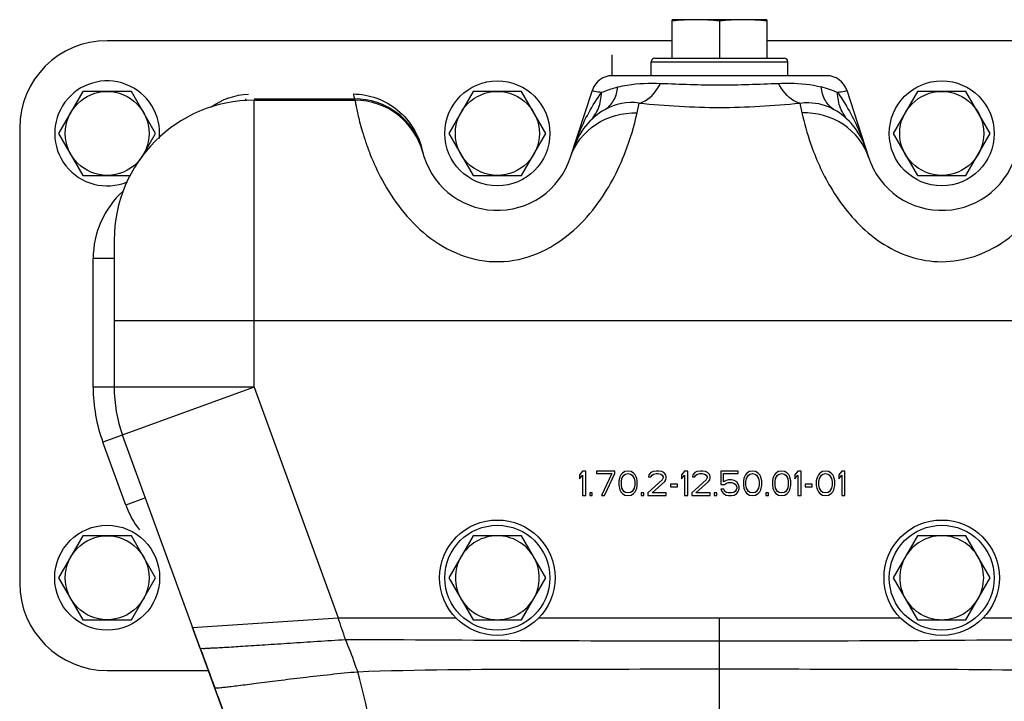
# Model space of a CAD drawing. Header units: millimetres. Extents: x 0 to 1189, y 0 to 841.
# Tile 171 of 173: x 978.99 to 990.25, y 564.41 to 572.2. Entities that reach past the tile are written whole.
import ezdxf

# ---------------------------------------------------------------- set-up
doc = ezdxf.new("R2010")
doc.units = ezdxf.units.MM
doc.header["$LTSCALE"] = 65.395
for name, color, linetype in [('1707_125001_01_PBL576', 7, 'CONTINUOUS'), ('1937_122000_06_SIMPLE1_A_ABL612', 7, 'CONTINUOUS'), ('1937_122000_06_SIMPLE1_T1_A_PBL613', 7, 'CONTINUOUS'), ('32067_000000_TLKGS_MARKETING_ABL609', 7, 'CONTINUOUS'), ('32067_030000_TLKGS_V_ABL610', 7, 'CONTINUOUS'), ('32067_100000_TLKGS_V_ABL611', 7, 'CONTINUOUS'), ('6M32E_GENSET_VERROHRUNG_ABL487', 7, 'CONTINUOUS'), ('D910-G1A_PBL631', 7, 'CONTINUOUS'), ('D931_1-M16X170_PBL621', 7, 'CONTINUOUS'), ('D931_1-M16X170_PBL622', 7, 'CONTINUOUS'), ('D933-M16X40_PBL620', 7, 'CONTINUOUS'), ('D933-M16X40_PBL628', 7, 'CONTINUOUS'), ('D933-M16X40_PBL629', 7, 'CONTINUOUS'), ('D933-M16X40_PBL630', 7, 'CONTINUOUS'), ('links_3_VBL484', 7, 'CONTINUOUS'), ('N6003-17X30-5_PBL1909', 7, 'CONTINUOUS'), ('N6003-17X30-5_PBL1910', 7, 'CONTINUOUS'), ('N6003-17X30-5_PBL1911', 7, 'CONTINUOUS'), ('N6003-17X30-5_PBL1914', 7, 'CONTINUOUS'), ('N6003-18_5X30-8_PBL1912', 7, 'CONTINUOUS'), ('N6003-18_5X30-8_PBL1913', 7, 'CONTINUOUS')]:
    doc.layers.add(name, color=color, linetype=linetype)

# ---------------------------------------------------------------- blocks, each defined once
blk = doc.blocks.new('1707_125001_01_PBL576', base_point=(986.096, 565.681))
at = {"layer": '1707_125001_01_PBL576', "color": 9, "linetype": 'Continuous'}
for p, q in [((985.767, 571.561), (985.767, 571.801)), ((981.673, 571.296), (982.819, 571.296)), ((981.673, 568), (981.673, 571.281)), ((986.05, 571.135), (986.075, 571.247)), ((987.91, 571.247), (987.935, 571.135)), ((980.073, 569.47), (979.833, 569.47)), ((979.833, 568), (979.833, 569.47)), ((980.073, 568.761), (991.473, 568.761)), ((981.673, 568), (979.833, 568)), ((981.673, 568), (979.943, 567.371)), ((981.673, 568), (982.633, 565.361)), ((980.206, 566.65), (979.943, 567.371)), ((980.431, 566.733), (980.206, 566.65)), ((980.97, 565.251), (982.633, 565.361)), ((982.633, 565.361), (983.979, 565.361)), ((984.926, 565.361), (989.059, 565.361)), ((986.993, 560.441), (986.993, 565.361)), ((990.006, 565.361), (991.352, 565.361)), ((981.22, 564.565), (981.224, 564.561))]:
    blk.add_line(p, q, dxfattribs=at)
at = {"layer": '1707_125001_01_PBL576', "color": 7, "linetype": 'Continuous'}
for p, q in [((988.218, 571.561), (985.767, 571.561)), ((985.289, 570.629), (985.539, 571.395)), ((988.446, 571.395), (988.696, 570.629)), ((981.673, 571.281), (982.826, 571.281)), ((983.594, 570.708), (983.597, 570.695)), ((983.6, 570.681), (983.6, 570.681)), ((980.073, 569.681), (980.073, 568)), ((982.211, 561.844), (980.169, 567.453)), ((985.428, 567.041), (985.393, 566.999)), ((985.463, 567.041), (985.428, 567.041)), ((985.463, 566.761), (985.463, 567.041)), ((985.795, 567.041), (985.585, 567.041)), ((985.585, 567.041), (985.585, 567.011)), ((985.795, 567.011), (985.795, 567.041)), ((985.912, 567.035), (985.883, 567.017)), ((985.947, 567.041), (985.912, 567.035)), ((985.982, 567.035), (985.947, 567.041)), ((986.011, 567.017), (985.982, 567.035)), ((986.233, 567.035), (986.209, 567.023)), ((986.273, 567.041), (986.233, 567.035)), ((986.297, 567.041), (986.273, 567.041)), ((986.332, 567.035), (986.297, 567.041)), ((986.355, 567.023), (986.332, 567.035)), ((986.594, 567.041), (986.559, 566.999)), ((986.629, 567.041), (986.594, 567.041)), ((986.629, 566.761), (986.629, 567.041)), ((986.734, 567.035), (986.711, 567.023)), ((986.775, 567.041), (986.734, 567.035)), ((986.798, 567.041), (986.775, 567.041)), ((986.833, 567.035), (986.798, 567.041)), ((986.857, 567.023), (986.833, 567.035)), ((987.207, 567.041), (987.008, 567.041)), ((987.008, 567.041), (987.008, 566.886)), ((987.207, 567.011), (987.207, 567.041)), ((987.335, 567.035), (987.306, 567.017)), ((987.37, 567.041), (987.335, 567.035)), ((987.405, 567.035), (987.37, 567.041)), ((987.434, 567.017), (987.405, 567.035)), ((987.668, 567.035), (987.638, 567.017)), ((987.703, 567.041), (987.668, 567.035)), ((987.738, 567.035), (987.703, 567.041)), ((987.767, 567.017), (987.738, 567.035)), ((987.889, 567.041), (987.854, 566.999)), ((987.924, 567.041), (987.889, 567.041)), ((987.924, 566.761), (987.924, 567.041)), ((988.169, 567.035), (988.14, 567.017)), ((988.204, 567.041), (988.169, 567.035)), ((988.239, 567.035), (988.204, 567.041)), ((988.268, 567.017), (988.239, 567.035)), ((988.391, 567.041), (988.356, 566.999)), ((988.426, 567.041), (988.391, 567.041)), ((988.426, 566.761), (988.426, 567.041)), ((985.393, 566.999), (985.393, 566.951)), ((985.393, 566.951), (985.428, 566.993)), ((985.428, 566.993), (985.428, 566.761)), ((985.585, 567.011), (985.76, 567.011)), ((985.76, 567.011), (985.643, 566.761)), ((985.678, 566.761), (985.795, 567.011)), ((985.848, 566.957), (985.842, 566.928)), ((985.842, 566.928), (985.842, 566.874)), ((985.853, 566.975), (985.848, 566.957)), ((985.865, 566.999), (985.853, 566.975)), ((985.883, 567.017), (985.865, 566.999)), ((985.871, 566.922), (985.877, 566.957)), ((985.871, 566.88), (985.871, 566.922)), ((985.877, 566.957), (985.9, 566.993)), ((985.9, 566.993), (985.918, 567.005)), ((985.918, 567.005), (985.947, 567.011)), ((985.947, 567.011), (985.976, 567.005)), ((985.976, 567.005), (985.993, 566.993)), ((985.993, 566.993), (986.017, 566.957)), ((986.028, 566.999), (986.011, 567.017)), ((986.017, 566.957), (986.023, 566.922)), ((986.023, 566.922), (986.023, 566.88)), ((986.04, 566.975), (986.028, 566.999)), ((986.046, 566.957), (986.04, 566.975)), ((986.052, 566.928), (986.046, 566.957)), ((986.052, 566.874), (986.052, 566.928)), ((986.338, 566.939), (986.174, 566.791)), ((986.186, 566.999), (986.18, 566.975)), ((986.18, 566.975), (986.209, 566.975)), ((986.209, 567.023), (986.186, 566.999)), ((986.209, 566.975), (986.221, 566.993)), ((986.221, 566.993), (986.238, 567.005)), ((986.221, 566.791), (986.367, 566.922)), ((986.238, 567.005), (986.268, 567.011)), ((986.268, 567.011), (986.291, 567.011)), ((986.291, 567.011), (986.32, 567.005)), ((986.32, 567.005), (986.338, 566.993)), ((986.338, 566.993), (986.349, 566.975)), ((986.349, 566.963), (986.338, 566.939)), ((986.349, 566.975), (986.349, 566.963)), ((986.378, 566.999), (986.355, 567.023)), ((986.367, 566.922), (986.378, 566.939)), ((986.384, 566.975), (986.378, 566.999)), ((986.378, 566.939), (986.384, 566.963)), ((986.384, 566.963), (986.384, 566.975)), ((986.559, 566.999), (986.559, 566.951)), ((986.559, 566.951), (986.594, 566.993)), ((986.594, 566.993), (986.594, 566.761)), ((986.839, 566.939), (986.676, 566.791)), ((986.688, 566.999), (986.682, 566.975)), ((986.682, 566.975), (986.711, 566.975)), ((986.711, 567.023), (986.688, 566.999)), ((986.711, 566.975), (986.723, 566.993)), ((986.723, 566.993), (986.74, 567.005)), ((986.723, 566.791), (986.868, 566.922)), ((986.74, 567.005), (986.769, 567.011)), ((986.769, 567.011), (986.793, 567.011)), ((986.793, 567.011), (986.822, 567.005)), ((986.822, 567.005), (986.839, 566.993)), ((986.839, 566.993), (986.851, 566.975)), ((986.851, 566.963), (986.839, 566.939)), ((986.851, 566.975), (986.851, 566.963)), ((986.88, 566.999), (986.857, 567.023)), ((986.868, 566.922), (986.88, 566.939)), ((986.886, 566.975), (986.88, 566.999)), ((986.88, 566.939), (986.886, 566.963)), ((986.886, 566.963), (986.886, 566.975)), ((987.038, 567.011), (987.207, 567.011)), ((987.038, 566.916), (987.038, 567.011)), ((987.067, 566.934), (987.038, 566.916)), ((987.096, 566.939), (987.067, 566.934)), ((987.131, 566.939), (987.096, 566.939)), ((987.16, 566.934), (987.131, 566.939)), ((987.189, 566.916), (987.16, 566.934)), ((987.207, 566.892), (987.189, 566.916)), ((987.271, 566.957), (987.265, 566.928)), ((987.265, 566.928), (987.265, 566.874)), ((987.277, 566.975), (987.271, 566.957)), ((987.288, 566.999), (987.277, 566.975)), ((987.306, 567.017), (987.288, 566.999)), ((987.294, 566.922), (987.3, 566.957)), ((987.294, 566.88), (987.294, 566.922)), ((987.3, 566.957), (987.323, 566.993)), ((987.323, 566.993), (987.341, 567.005)), ((987.341, 567.005), (987.37, 567.011)), ((987.37, 567.011), (987.399, 567.005)), ((987.399, 567.005), (987.417, 566.993)), ((987.417, 566.993), (987.44, 566.957)), ((987.452, 566.999), (987.434, 567.017)), ((987.44, 566.957), (987.446, 566.922)), ((987.446, 566.922), (987.446, 566.88)), ((987.463, 566.975), (987.452, 566.999)), ((987.469, 566.957), (987.463, 566.975)), ((987.475, 566.928), (987.469, 566.957)), ((987.475, 566.874), (987.475, 566.928)), ((987.603, 566.957), (987.598, 566.928)), ((987.598, 566.928), (987.598, 566.874)), ((987.609, 566.975), (987.603, 566.957)), ((987.621, 566.999), (987.609, 566.975)), ((987.638, 567.017), (987.621, 566.999)), ((987.627, 566.922), (987.633, 566.957)), ((987.627, 566.88), (987.627, 566.922)), ((987.633, 566.957), (987.656, 566.993)), ((987.656, 566.993), (987.673, 567.005)), ((987.673, 567.005), (987.703, 567.011)), ((987.703, 567.011), (987.732, 567.005)), ((987.732, 567.005), (987.749, 566.993)), ((987.749, 566.993), (987.773, 566.957)), ((987.784, 566.999), (987.767, 567.017)), ((987.773, 566.957), (987.778, 566.922)), ((987.778, 566.922), (987.778, 566.88)), ((987.796, 566.975), (987.784, 566.999)), ((987.802, 566.957), (987.796, 566.975)), ((987.808, 566.928), (987.802, 566.957)), ((987.808, 566.874), (987.808, 566.928)), ((987.854, 566.999), (987.854, 566.951)), ((987.854, 566.951), (987.889, 566.993)), ((987.889, 566.993), (987.889, 566.761)), ((988.105, 566.957), (988.099, 566.928)), ((988.099, 566.928), (988.099, 566.874)), ((988.111, 566.975), (988.105, 566.957)), ((988.123, 566.999), (988.111, 566.975)), ((988.14, 567.017), (988.123, 566.999)), ((988.128, 566.922), (988.134, 566.957)), ((988.128, 566.88), (988.128, 566.922)), ((988.134, 566.957), (988.158, 566.993)), ((988.158, 566.993), (988.175, 567.005)), ((988.175, 567.005), (988.204, 567.011)), ((988.204, 567.011), (988.233, 567.005)), ((988.233, 567.005), (988.251, 566.993)), ((988.251, 566.993), (988.274, 566.957)), ((988.286, 566.999), (988.268, 567.017)), ((988.274, 566.957), (988.28, 566.922)), ((988.28, 566.922), (988.28, 566.88)), ((988.298, 566.975), (988.286, 566.999)), ((988.303, 566.957), (988.298, 566.975)), ((988.309, 566.928), (988.303, 566.957)), ((988.309, 566.874), (988.309, 566.928)), ((988.356, 566.999), (988.356, 566.951)), ((988.356, 566.951), (988.391, 566.993)), ((988.391, 566.993), (988.391, 566.761)), ((985.842, 566.874), (985.848, 566.844)), ((985.848, 566.844), (985.853, 566.826)), ((985.853, 566.826), (985.865, 566.802)), ((985.865, 566.802), (985.883, 566.785)), ((985.877, 566.844), (985.871, 566.88)), ((985.9, 566.808), (985.877, 566.844)), ((985.918, 566.796), (985.9, 566.808)), ((985.993, 566.808), (985.976, 566.796)), ((986.017, 566.844), (985.993, 566.808)), ((986.011, 566.785), (986.028, 566.802)), ((986.023, 566.88), (986.017, 566.844)), ((986.028, 566.802), (986.04, 566.826)), ((986.04, 566.826), (986.046, 566.844)), ((986.046, 566.844), (986.052, 566.874)), ((986.513, 566.892), (986.431, 566.892)), ((986.431, 566.892), (986.431, 566.862)), ((986.431, 566.862), (986.513, 566.862)), ((986.513, 566.862), (986.513, 566.892)), ((987.008, 566.886), (987.049, 566.886)), ((987.043, 566.832), (987.008, 566.832)), ((987.008, 566.832), (987.02, 566.808)), ((987.02, 566.808), (987.038, 566.785)), ((987.055, 566.808), (987.043, 566.832)), ((987.049, 566.886), (987.073, 566.904)), ((987.073, 566.796), (987.055, 566.808)), ((987.073, 566.904), (987.096, 566.91)), ((987.096, 566.91), (987.131, 566.91)), ((987.131, 566.91), (987.154, 566.904)), ((987.154, 566.904), (987.172, 566.892)), ((987.172, 566.808), (987.154, 566.796)), ((987.172, 566.892), (987.183, 566.874)), ((987.183, 566.826), (987.172, 566.808)), ((987.183, 566.874), (987.189, 566.856)), ((987.189, 566.844), (987.183, 566.826)), ((987.189, 566.856), (987.189, 566.844)), ((987.189, 566.785), (987.207, 566.808)), ((987.218, 566.862), (987.207, 566.892)), ((987.207, 566.808), (987.218, 566.838)), ((987.218, 566.838), (987.218, 566.862)), ((987.265, 566.874), (987.271, 566.844)), ((987.271, 566.844), (987.277, 566.826)), ((987.277, 566.826), (987.288, 566.802)), ((987.288, 566.802), (987.306, 566.785)), ((987.3, 566.844), (987.294, 566.88)), ((987.323, 566.808), (987.3, 566.844)), ((987.341, 566.796), (987.323, 566.808)), ((987.417, 566.808), (987.399, 566.796)), ((987.44, 566.844), (987.417, 566.808)), ((987.434, 566.785), (987.452, 566.802)), ((987.446, 566.88), (987.44, 566.844)), ((987.452, 566.802), (987.463, 566.826)), ((987.463, 566.826), (987.469, 566.844)), ((987.469, 566.844), (987.475, 566.874)), ((987.598, 566.874), (987.603, 566.844)), ((987.603, 566.844), (987.609, 566.826)), ((987.609, 566.826), (987.621, 566.802)), ((987.621, 566.802), (987.638, 566.785)), ((987.633, 566.844), (987.627, 566.88)), ((987.656, 566.808), (987.633, 566.844)), ((987.673, 566.796), (987.656, 566.808)), ((987.749, 566.808), (987.732, 566.796)), ((987.773, 566.844), (987.749, 566.808)), ((987.767, 566.785), (987.784, 566.802)), ((987.778, 566.88), (987.773, 566.844)), ((987.784, 566.802), (987.796, 566.826)), ((987.796, 566.826), (987.802, 566.844)), ((987.802, 566.844), (987.808, 566.874)), ((988.053, 566.892), (987.971, 566.892)), ((987.971, 566.892), (987.971, 566.862)), ((987.971, 566.862), (988.053, 566.862)), ((988.053, 566.862), (988.053, 566.892)), ((988.099, 566.874), (988.105, 566.844)), ((988.105, 566.844), (988.111, 566.826)), ((988.111, 566.826), (988.123, 566.802)), ((988.123, 566.802), (988.14, 566.785)), ((988.134, 566.844), (988.128, 566.88)), ((988.158, 566.808), (988.134, 566.844)), ((988.175, 566.796), (988.158, 566.808)), ((988.251, 566.808), (988.233, 566.796)), ((988.274, 566.844), (988.251, 566.808)), ((988.268, 566.785), (988.286, 566.802)), ((988.28, 566.88), (988.274, 566.844)), ((988.286, 566.802), (988.298, 566.826)), ((988.298, 566.826), (988.303, 566.844)), ((988.303, 566.844), (988.309, 566.874)), ((985.428, 566.761), (985.463, 566.761)), ((985.538, 566.791), (985.509, 566.791)), ((985.509, 566.791), (985.509, 566.761)), ((985.509, 566.761), (985.538, 566.761)), ((985.538, 566.761), (985.538, 566.791)), ((985.643, 566.761), (985.678, 566.761)), ((985.883, 566.785), (985.912, 566.767)), ((985.912, 566.767), (985.947, 566.761)), ((985.947, 566.791), (985.918, 566.796)), ((985.976, 566.796), (985.947, 566.791)), ((985.947, 566.761), (985.982, 566.767)), ((985.982, 566.767), (986.011, 566.785)), ((986.128, 566.791), (986.098, 566.791)), ((986.098, 566.791), (986.098, 566.761)), ((986.098, 566.761), (986.128, 566.761)), ((986.128, 566.761), (986.128, 566.791)), ((986.174, 566.791), (986.174, 566.761)), ((986.174, 566.761), (986.384, 566.761)), ((986.384, 566.791), (986.221, 566.791)), ((986.384, 566.761), (986.384, 566.791)), ((986.594, 566.761), (986.629, 566.761)), ((986.676, 566.791), (986.676, 566.761)), ((986.676, 566.761), (986.886, 566.761)), ((986.886, 566.791), (986.723, 566.791)), ((986.886, 566.761), (986.886, 566.791)), ((986.962, 566.791), (986.933, 566.791)), ((986.933, 566.791), (986.933, 566.761)), ((986.933, 566.761), (986.962, 566.761)), ((986.962, 566.761), (986.962, 566.791)), ((987.038, 566.785), (987.067, 566.767)), ((987.067, 566.767), (987.096, 566.761)), ((987.096, 566.791), (987.073, 566.796)), ((987.131, 566.791), (987.096, 566.791)), ((987.096, 566.761), (987.131, 566.761)), ((987.154, 566.796), (987.131, 566.791)), ((987.131, 566.761), (987.16, 566.767)), ((987.16, 566.767), (987.189, 566.785)), ((987.306, 566.785), (987.335, 566.767)), ((987.335, 566.767), (987.37, 566.761)), ((987.37, 566.791), (987.341, 566.796)), ((987.399, 566.796), (987.37, 566.791)), ((987.37, 566.761), (987.405, 566.767)), ((987.405, 566.767), (987.434, 566.785)), ((987.551, 566.791), (987.522, 566.791)), ((987.522, 566.791), (987.522, 566.761)), ((987.522, 566.761), (987.551, 566.761)), ((987.551, 566.761), (987.551, 566.791)), ((987.638, 566.785), (987.668, 566.767)), ((987.668, 566.767), (987.703, 566.761)), ((987.703, 566.791), (987.673, 566.796)), ((987.732, 566.796), (987.703, 566.791)), ((987.703, 566.761), (987.738, 566.767)), ((987.738, 566.767), (987.767, 566.785)), ((987.889, 566.761), (987.924, 566.761)), ((988.14, 566.785), (988.169, 566.767)), ((988.169, 566.767), (988.204, 566.761)), ((988.204, 566.791), (988.175, 566.796)), ((988.233, 566.796), (988.204, 566.791)), ((988.204, 566.761), (988.239, 566.767)), ((988.239, 566.767), (988.268, 566.785)), ((988.391, 566.761), (988.426, 566.761)), ((981.057, 565.014), (980.97, 565.251)), ((981.056, 565.016), (981.057, 565.014))]:
    blk.add_line(p, q, dxfattribs=at)
for centre in [(984.453, 565.821), (989.533, 565.821)]:
    blk.add_circle(centre, 0.66, dxfattribs=at)
for centre, radius, start, end in [((985.767, 571.321), 0.24, 90, 161.9852), ((988.218, 571.321), 0.24, 18.0148, 90), ((981.673, 569.681), 1.6, 90, 180), ((981.65, 570.54), 0.813, 125.1707, 125.5994), ((982.826, 570.481), 0.8, 14.4775, 90), ((986.083, 570.481), 0.8, 119.8602, 161.9852), ((987.902, 570.481), 0.8, 18.0148, 60.1398), ((984.453, 570.901), 0.88, 192.6834, 341.9852), ((989.533, 570.901), 0.88, 198.0148, 347.3166), ((981.673, 568), 1.6, 180, 200)]:
    blk.add_arc(centre, radius, start, end, dxfattribs=at)
at = {"layer": '1707_125001_01_PBL576', "color": 9, "linetype": 'Continuous'}
for centre, radius, start, end in [((987.854, 570.249), 1.221, 66.4555, 75.7602), ((984.453, 571.689), 1.68, 191.5769, 193.5207), ((985.982, 570.656), 0.598, 81.0412, 119.8686), ((980.873, 569.47), 1.04, 132.1733, 180), ((981.673, 568), 1.84, 180, 200), ((981.183, 567.006), 1.04, 200, 217.885), ((970.34, 561.032), 13.033, 18.2576, 19.3993), ((1086.594, 603.645), 112.385, 200.10488, 200.35107)]:
    blk.add_arc(centre, radius, start, end, dxfattribs=at)
for points, knots in [([(985.643, 571.368), (985.656, 571.374), (985.717, 571.399), (985.78, 571.419), (985.83, 571.432)], [0, 0, 0, 0, 0.211111, 1, 1, 1, 1]), ([(985.684, 571.175), (985.725, 571.198), (985.798, 571.277), (985.824, 571.378), (985.83, 571.432)], [0, 0, 0, 0, 0.46334, 1, 1, 1, 1]), ([(985.83, 571.432), (985.866, 571.441), (986.027, 571.473), (986.192, 571.478), (986.319, 571.473)], [0, 0, 0, 0, 0.224552, 1, 1, 1, 1]), ([(986.075, 571.247), (986.098, 571.252), (986.204, 571.297), (986.277, 571.394), (986.319, 571.473)], [0, 0, 0, 0, 0.21247, 1, 1, 1, 1]), ([(986.319, 571.473), (986.544, 571.464), (986.993, 571.448), (987.441, 571.464), (987.666, 571.473)], [0, 0, 0, 0, 0.5, 1, 1, 1, 1]), ([(987.666, 571.473), (987.711, 571.475), (987.874, 571.477), (988.039, 571.462), (988.155, 571.432)], [0, 0, 0, 0, 0.273728, 1, 1, 1, 1]), ([(987.91, 571.247), (987.887, 571.252), (987.781, 571.297), (987.708, 571.394), (987.666, 571.473)], [0, 0, 0, 0, 0.21247, 1, 1, 1, 1]), ([(988.301, 571.175), (988.26, 571.198), (988.187, 571.277), (988.161, 571.378), (988.155, 571.432)], [0, 0, 0, 0, 0.46334, 1, 1, 1, 1]), ([(985.322, 570.728), (985.34, 570.783), (985.422, 571.008), (985.537, 571.221), (985.643, 571.368)], [0, 0, 0, 0, 0.241557, 1, 1, 1, 1]), ([(985.514, 571.044), (985.555, 571.085), (985.621, 571.188), (985.642, 571.307), (985.643, 571.368)], [0, 0, 0, 0, 0.487644, 1, 1, 1, 1]), ([(985.643, 571.368), (985.616, 571.371), (985.581, 571.378), (985.548, 571.384), (985.538, 571.392), (985.539, 571.395)], [0, 0, 0, 0, 0.739707, 0.924265, 1, 1, 1, 1]), ([(988.446, 571.395), (988.447, 571.392), (988.437, 571.384), (988.404, 571.378), (988.369, 571.371), (988.342, 571.368)], [0, 0, 0, 0, 0.075735, 0.260293, 1, 1, 1, 1]), ([(988.342, 571.368), (988.378, 571.318), (988.509, 571.117), (988.609, 570.897), (988.663, 570.728)], [0, 0, 0, 0, 0.259843, 1, 1, 1, 1]), ([(988.471, 571.044), (988.43, 571.085), (988.364, 571.188), (988.343, 571.307), (988.342, 571.368)], [0, 0, 0, 0, 0.487644, 1, 1, 1, 1]), ([(981.581, 571.293), (981.577, 571.289), (981.571, 571.285), (981.567, 571.277), (981.565, 571.277)], [0, 0, 0, 0, 0.740777, 1, 1, 1, 1]), ([(983.597, 570.695), (983.557, 570.863), (983.352, 571.181), (982.993, 571.297), (982.819, 571.296)], [0, 0, 0, 0, 0.497551, 1, 1, 1, 1]), ([(982.819, 571.296), (982.821, 571.292), (982.824, 571.289), (982.824, 571.281), (982.826, 571.281)], [0, 0, 0, 0, 0.74802, 1, 1, 1, 1]), ([(982.826, 571.281), (982.825, 571.281), (982.828, 571.275), (982.827, 571.27), (982.831, 571.256), (982.835, 571.23), (982.844, 571.184), (982.859, 571.114), (982.88, 571.026), (982.909, 570.921), (982.948, 570.799), (983.017, 570.608), (983.139, 570.343), (983.348, 570.02), (983.641, 569.716), (984.024, 569.488), (984.474, 569.404), (984.92, 569.503), (985.294, 569.742), (985.654, 570.13), (985.906, 570.609), (986.017, 570.985), (986.05, 571.135)], [0, 0, 0, 0, 0.000498, 0.00199, 0.004474, 0.007947, 0.017837, 0.031601, 0.049155, 0.070391, 0.095165, 0.123297, 0.18865, 0.263996, 0.346127, 0.43178, 0.51858, 0.605338, 0.69079, 0.772442, 0.910953, 1, 1, 1, 1]), ([(986.075, 571.247), (986.38, 571.219), (986.993, 571.175), (987.605, 571.219), (987.91, 571.247)], [0, 0, 0, 0, 0.5, 1, 1, 1, 1]), ([(987.91, 571.247), (987.944, 571.252), (988.078, 571.262), (988.215, 571.224), (988.301, 571.175)], [0, 0, 0, 0, 0.259264, 1, 1, 1, 1]), ([(985.289, 570.629), (985.338, 570.778), (985.552, 571.055), (985.887, 571.141), (986.05, 571.135)], [0, 0, 0, 0, 0.490535, 1, 1, 1, 1]), ([(988.696, 570.629), (988.647, 570.778), (988.433, 571.055), (988.098, 571.141), (987.935, 571.135)], [0, 0, 0, 0, 0.490535, 1, 1, 1, 1]), ([(987.935, 571.135), (987.961, 571.017), (988.043, 570.725), (988.26, 570.24), (988.595, 569.814), (988.99, 569.548), (989.346, 569.429), (989.725, 569.43), (990.193, 569.588), (990.633, 569.979), (990.935, 570.499), (991.054, 570.84), (991.094, 570.988)], [0, 0, 0, 0, 0.074352, 0.187092, 0.326501, 0.40172, 0.478186, 0.554955, 0.63141, 0.778044, 0.905753, 1, 1, 1, 1]), ([(981.057, 565.014), (981.058, 565.011), (981.072, 565.016), (981.093, 565.012), (981.134, 565.016), (981.188, 565.018), (981.257, 565.022), (981.377, 565.028), (981.558, 565.04), (981.808, 565.056), (982.092, 565.075), (982.399, 565.095), (982.61, 565.108), (982.717, 565.115)], [0, 0, 0, 0, 0.004964, 0.019242, 0.042861, 0.075679, 0.117478, 0.167885, 0.2926, 0.444916, 0.618551, 0.806187, 1, 1, 1, 1]), ([(982.857, 564.747), (982.846, 564.777), (982.803, 564.901), (982.756, 565.024), (982.717, 565.115)], [0, 0, 0, 0, 0.245606, 1, 1, 1, 1]), ([(982.717, 565.115), (983.429, 565.115), (984.854, 565.103), (986.279, 565.098), (986.993, 565.098)], [0, 0, 0, 0, 0.499582, 1, 1, 1, 1]), ([(986.993, 565.098), (987.706, 565.098), (989.131, 565.103), (990.556, 565.115), (991.268, 565.115)], [0, 0, 0, 0, 0.500418, 1, 1, 1, 1]), ([(982.857, 564.747), (983.543, 564.773), (984.922, 564.778), (986.301, 564.778), (986.993, 564.778)], [0, 0, 0, 0, 0.498357, 1, 1, 1, 1]), ([(986.993, 564.778), (987.684, 564.778), (989.063, 564.778), (990.442, 564.773), (991.128, 564.747)], [0, 0, 0, 0, 0.501643, 1, 1, 1, 1]), ([(981.224, 564.561), (981.227, 564.56), (981.237, 564.562), (981.26, 564.562), (981.297, 564.567), (981.349, 564.572), (981.416, 564.58), (981.533, 564.594), (981.712, 564.617), (981.959, 564.648), (982.345, 564.696), (982.649, 564.729), (982.857, 564.747)], [0, 0, 0, 0, 0.005096, 0.018905, 0.041699, 0.073576, 0.114535, 0.164364, 0.289132, 0.443108, 0.619056, 1, 1, 1, 1]), ([(983.38, 561.798), (983.314, 562.291), (983.187, 563.281), (982.987, 564.262), (982.857, 564.747)], [0, 0, 0, 0, 0.497379, 1, 1, 1, 1]), ([(982.246, 561.841), (982.161, 562.067), (981.82, 562.974), (981.477, 563.879), (981.224, 564.561)], [0, 0, 0, 0, 0.249545, 1, 1, 1, 1])]:
    blk.add_open_spline(points, degree=3, knots=knots, dxfattribs=at)
at = {"layer": '1707_125001_01_PBL576', "color": 7, "linetype": 'Continuous'}
blk.add_open_spline([(981.182, 571.205), (981.305, 571.291), (981.458, 571.344), (981.608, 571.35)], degree=3, dxfattribs=at)
blk.add_open_spline([(982.807, 571.352), (982.986, 571.351), (983.355, 571.218), (983.555, 570.883), (983.594, 570.708)], degree=3, knots=[0, 0, 0, 0, 0.499758, 1, 1, 1, 1], dxfattribs=at)
blk = doc.blocks.new('D933-M16X40_PBL620', base_point=(979.993, 565.821))
at = {"layer": 'D933-M16X40_PBL620', "color": 7, "linetype": 'Continuous'}
for p, q in [((979.715, 566.301), (979.438, 565.821)), ((980.27, 566.301), (979.715, 566.301)), ((980.547, 565.821), (980.27, 566.301)), ((979.438, 565.821), (979.715, 565.341)), ((980.27, 565.341), (980.547, 565.821)), ((979.715, 565.341), (980.27, 565.341))]:
    blk.add_line(p, q, dxfattribs=at)
blk.add_circle((979.993, 565.821), 0.48, dxfattribs=at)
blk = doc.blocks.new('D931_1-M16X170_PBL621', base_point=(984.453, 565.821))
at = {"layer": 'D931_1-M16X170_PBL621', "color": 7, "linetype": 'Continuous'}
for p, q in [((984.175, 566.301), (983.898, 565.821)), ((984.73, 566.301), (984.175, 566.301)), ((985.007, 565.821), (984.73, 566.301)), ((983.898, 565.821), (984.175, 565.341)), ((984.73, 565.341), (985.007, 565.821)), ((984.175, 565.341), (984.73, 565.341))]:
    blk.add_line(p, q, dxfattribs=at)
for points in [[(984.453, 566.301), (984.37, 566.301), (984.201, 566.256), (984.078, 566.132), (984.037, 566.061)], [(984.868, 566.061), (984.827, 566.132), (984.704, 566.256), (984.535, 566.301), (984.453, 566.301)], [(984.037, 566.061), (983.996, 565.989), (983.95, 565.821), (983.996, 565.652), (984.037, 565.581)], [(984.868, 565.581), (984.909, 565.652), (984.955, 565.821), (984.909, 565.989), (984.868, 566.061)]]:
    blk.add_open_spline(points, degree=3, dxfattribs=at)
for points, knots in [([(984.037, 565.581), (984.078, 565.509), (984.201, 565.386), (984.37, 565.341), (984.453, 565.341)], [0, 0, 0, 0, 0.499986, 1, 1, 1, 1]), ([(984.453, 565.341), (984.535, 565.341), (984.704, 565.386), (984.827, 565.509), (984.868, 565.581)], [0, 0, 0, 0, 0.500014, 1, 1, 1, 1])]:
    blk.add_open_spline(points, degree=3, knots=knots, dxfattribs=at)
blk = doc.blocks.new('D931_1-M16X170_PBL622', base_point=(989.533, 565.821))
at = {"layer": 'D931_1-M16X170_PBL622', "color": 7, "linetype": 'Continuous'}
for p, q in [((989.255, 566.301), (988.978, 565.821)), ((989.81, 566.301), (989.255, 566.301)), ((990.087, 565.821), (989.81, 566.301)), ((988.978, 565.821), (989.255, 565.341)), ((989.81, 565.341), (990.087, 565.821)), ((989.255, 565.341), (989.81, 565.341))]:
    blk.add_line(p, q, dxfattribs=at)
for points in [[(989.533, 566.301), (989.45, 566.301), (989.281, 566.256), (989.158, 566.132), (989.117, 566.061)], [(989.948, 566.061), (989.907, 566.132), (989.784, 566.256), (989.615, 566.301), (989.533, 566.301)], [(989.117, 566.061), (989.076, 565.989), (989.03, 565.821), (989.076, 565.652), (989.117, 565.581)], [(989.948, 565.581), (989.989, 565.652), (990.035, 565.821), (989.989, 565.989), (989.948, 566.061)]]:
    blk.add_open_spline(points, degree=3, dxfattribs=at)
for points, knots in [([(989.117, 565.581), (989.158, 565.509), (989.281, 565.386), (989.45, 565.341), (989.533, 565.341)], [0, 0, 0, 0, 0.499986, 1, 1, 1, 1]), ([(989.533, 565.341), (989.615, 565.341), (989.784, 565.386), (989.907, 565.509), (989.948, 565.581)], [0, 0, 0, 0, 0.500014, 1, 1, 1, 1])]:
    blk.add_open_spline(points, degree=3, knots=knots, dxfattribs=at)
blk = doc.blocks.new('D933-M16X40_PBL628', base_point=(979.993, 570.901))
at = {"layer": 'D933-M16X40_PBL628', "color": 7, "linetype": 'Continuous'}
for p, q in [((979.715, 571.381), (979.438, 570.901)), ((980.27, 571.381), (979.715, 571.381)), ((980.547, 570.901), (980.27, 571.381)), ((979.438, 570.901), (979.715, 570.421)), ((980.402, 570.65), (980.547, 570.901)), ((979.715, 570.421), (980.255, 570.421))]:
    blk.add_line(p, q, dxfattribs=at)
blk.add_circle((979.993, 570.901), 0.48, dxfattribs=at)
blk = doc.blocks.new('D933-M16X40_PBL629', base_point=(984.453, 570.901))
at = {"layer": 'D933-M16X40_PBL629', "color": 7, "linetype": 'Continuous'}
for p, q in [((984.175, 571.381), (983.898, 570.901)), ((984.73, 571.381), (984.175, 571.381)), ((985.007, 570.901), (984.73, 571.381)), ((983.898, 570.901), (984.175, 570.421)), ((984.73, 570.421), (985.007, 570.901)), ((984.175, 570.421), (984.73, 570.421))]:
    blk.add_line(p, q, dxfattribs=at)
blk.add_circle((984.453, 570.901), 0.48, dxfattribs=at)
blk = doc.blocks.new('D933-M16X40_PBL630', base_point=(989.533, 570.901))
at = {"layer": 'D933-M16X40_PBL630', "color": 7, "linetype": 'Continuous'}
for p, q in [((989.255, 571.381), (988.978, 570.901)), ((989.81, 571.381), (989.255, 571.381)), ((990.087, 570.901), (989.81, 571.381)), ((988.978, 570.901), (989.255, 570.421)), ((989.81, 570.421), (990.087, 570.901)), ((989.255, 570.421), (989.81, 570.421))]:
    blk.add_line(p, q, dxfattribs=at)
blk.add_circle((989.533, 570.901), 0.48, dxfattribs=at)
blk = doc.blocks.new('D910-G1A_PBL631', base_point=(986.993, 571.881))
at = {"layer": 'D910-G1A_PBL631', "color": 7, "linetype": 'Continuous'}
for p, q in [((987.533, 572.201), (986.453, 572.201)), ((986.453, 571.761), (986.453, 572.201)), ((987.533, 572.201), (987.533, 571.761)), ((986.993, 572.186), (986.993, 571.761)), ((986.253, 571.761), (987.733, 571.761)), ((986.213, 571.561), (986.213, 571.721)), ((987.773, 571.561), (987.773, 571.721))]:
    blk.add_line(p, q, dxfattribs=at)
at = {"layer": 'D910-G1A_PBL631', "color": 9, "linetype": 'Continuous'}
blk.add_line((986.213, 571.721), (987.773, 571.721), dxfattribs=at)
at = {"layer": 'D910-G1A_PBL631', "color": 7, "linetype": 'Continuous'}
for centre, start, end in [((986.253, 571.721), 90, 180), ((987.733, 571.721), 0, 90)]:
    blk.add_arc(centre, 0.04, start, end, dxfattribs=at)
for points in [[(986.723, 572.201), (986.632, 572.201), (986.542, 572.195), (986.453, 572.186)], [(986.993, 572.186), (986.903, 572.195), (986.813, 572.201), (986.723, 572.201)], [(987.263, 572.201), (987.172, 572.201), (987.082, 572.195), (986.993, 572.186)], [(987.533, 572.186), (987.443, 572.195), (987.353, 572.201), (987.263, 572.201)]]:
    blk.add_open_spline(points, degree=3, dxfattribs=at)
blk = doc.blocks.new('N6003-17X30-5_PBL1909', base_point=(979.993, 565.821))
at = {"layer": 'N6003-17X30-5_PBL1909', "color": 7, "linetype": 'Continuous'}
blk.add_circle((979.993, 565.821), 0.6, dxfattribs=at)
blk = doc.blocks.new('N6003-17X30-5_PBL1910', base_point=(980.406, 570.595))
at = {"layer": 'N6003-17X30-5_PBL1910', "color": 7, "linetype": 'Continuous'}
blk.add_arc((979.993, 570.901), 0.6, 354.5811, 292.6006, dxfattribs=at)
blk = doc.blocks.new('N6003-17X30-5_PBL1911', base_point=(984.453, 570.901))
at = {"layer": 'N6003-17X30-5_PBL1911', "color": 7, "linetype": 'Continuous'}
blk.add_circle((984.453, 570.901), 0.6, dxfattribs=at)
blk = doc.blocks.new('N6003-18_5X30-8_PBL1912', base_point=(984.453, 565.821))
at = {"layer": 'N6003-18_5X30-8_PBL1912', "color": 7, "linetype": 'Continuous'}
blk.add_circle((984.453, 565.821), 0.6, dxfattribs=at)
blk = doc.blocks.new('N6003-18_5X30-8_PBL1913', base_point=(989.533, 565.821))
at = {"layer": 'N6003-18_5X30-8_PBL1913', "color": 7, "linetype": 'Continuous'}
blk.add_circle((989.533, 565.821), 0.6, dxfattribs=at)
blk = doc.blocks.new('N6003-17X30-5_PBL1914', base_point=(989.533, 570.901))
at = {"layer": 'N6003-17X30-5_PBL1914', "color": 7, "linetype": 'Continuous'}
blk.add_circle((989.533, 570.901), 0.6, dxfattribs=at)
blk = doc.blocks.new('6M32E_GENSET_VERROHRUNG_ABL487', base_point=(990.793, 602.305))
at = {"layer": '1707_125001_01_PBL576'}
blk.add_blockref('1707_125001_01_PBL576', (986.096, 565.681), dxfattribs=at)
at = {"layer": 'D910-G1A_PBL631'}
blk.add_blockref('D910-G1A_PBL631', (986.993, 571.881), dxfattribs=at)
at = {"layer": 'D931_1-M16X170_PBL621'}
blk.add_blockref('D931_1-M16X170_PBL621', (984.453, 565.821), dxfattribs=at)
at = {"layer": 'D931_1-M16X170_PBL622'}
blk.add_blockref('D931_1-M16X170_PBL622', (989.533, 565.821), dxfattribs=at)
at = {"layer": 'D933-M16X40_PBL620'}
blk.add_blockref('D933-M16X40_PBL620', (979.993, 565.821), dxfattribs=at)
at = {"layer": 'D933-M16X40_PBL628'}
blk.add_blockref('D933-M16X40_PBL628', (979.993, 570.901), dxfattribs=at)
at = {"layer": 'D933-M16X40_PBL629'}
blk.add_blockref('D933-M16X40_PBL629', (984.453, 570.901), dxfattribs=at)
at = {"layer": 'D933-M16X40_PBL630'}
blk.add_blockref('D933-M16X40_PBL630', (989.533, 570.901), dxfattribs=at)
at = {"layer": 'N6003-17X30-5_PBL1909'}
blk.add_blockref('N6003-17X30-5_PBL1909', (979.993, 565.821), dxfattribs=at)
at = {"layer": 'N6003-17X30-5_PBL1910'}
blk.add_blockref('N6003-17X30-5_PBL1910', (980.406, 570.595), dxfattribs=at)
at = {"layer": 'N6003-17X30-5_PBL1911'}
blk.add_blockref('N6003-17X30-5_PBL1911', (984.453, 570.901), dxfattribs=at)
at = {"layer": 'N6003-17X30-5_PBL1914'}
blk.add_blockref('N6003-17X30-5_PBL1914', (989.533, 570.901), dxfattribs=at)
at = {"layer": 'N6003-18_5X30-8_PBL1912'}
blk.add_blockref('N6003-18_5X30-8_PBL1912', (984.453, 565.821), dxfattribs=at)
at = {"layer": 'N6003-18_5X30-8_PBL1913'}
blk.add_blockref('N6003-18_5X30-8_PBL1913', (989.533, 565.821), dxfattribs=at)
blk = doc.blocks.new('1937_122000_06_SIMPLE1_T1_A_PBL613', base_point=(986.046, 573.561))
at = {"layer": '1937_122000_06_SIMPLE1_T1_A_PBL613', "color": 7, "linetype": 'Continuous'}
for p, q in [((986.453, 571.961), (979.993, 571.961)), ((990.924, 571.961), (987.533, 571.961)), ((978.993, 570.961), (978.993, 565.761)), ((979.993, 564.761), (981.149, 564.761))]:
    blk.add_line(p, q, dxfattribs=at)
for centre, start, end in [((979.993, 570.961), 90, 180), ((979.993, 565.761), 180, 270)]:
    blk.add_arc(centre, 1, start, end, dxfattribs=at)
blk = doc.blocks.new('1937_122000_06_SIMPLE1_A_ABL612', base_point=(986.046, 573.561))
at = {"layer": '1937_122000_06_SIMPLE1_T1_A_PBL613'}
blk.add_blockref('1937_122000_06_SIMPLE1_T1_A_PBL613', (986.046, 573.561), dxfattribs=at)
blk = doc.blocks.new('32067_100000_TLKGS_V_ABL611', base_point=(986.07, 618.245))
at = {"layer": '1937_122000_06_SIMPLE1_A_ABL612'}
blk.add_blockref('1937_122000_06_SIMPLE1_A_ABL612', (986.046, 573.561), dxfattribs=at)
blk = doc.blocks.new('32067_030000_TLKGS_V_ABL610', base_point=(992.664, 641.531))
at = {"layer": '32067_100000_TLKGS_V_ABL611'}
blk.add_blockref('32067_100000_TLKGS_V_ABL611', (986.07, 618.245), dxfattribs=at)
blk = doc.blocks.new('32067_000000_TLKGS_MARKETING_ABL609', base_point=(987.865, 641.531))
at = {"layer": '32067_030000_TLKGS_V_ABL610'}
blk.add_blockref('32067_030000_TLKGS_V_ABL610', (992.664, 641.531), dxfattribs=at)
blk = doc.blocks.new('LINKS_3_VBL484', base_point=(1001.223, 637.661))
at = {"layer": '32067_000000_TLKGS_MARKETING_ABL609'}
blk.add_blockref('32067_000000_TLKGS_MARKETING_ABL609', (987.865, 641.531), dxfattribs=at)
at = {"layer": '6M32E_GENSET_VERROHRUNG_ABL487'}
blk.add_blockref('6M32E_GENSET_VERROHRUNG_ABL487', (990.793, 602.305), dxfattribs=at)

msp = doc.modelspace()

# ---------------------------------------------------------------- block references
at = {"layer": 'links_3_VBL484'}
msp.add_blockref('LINKS_3_VBL484', (1001.2225, 637.66074), dxfattribs=at)

doc.saveas('drawing.dxf')
